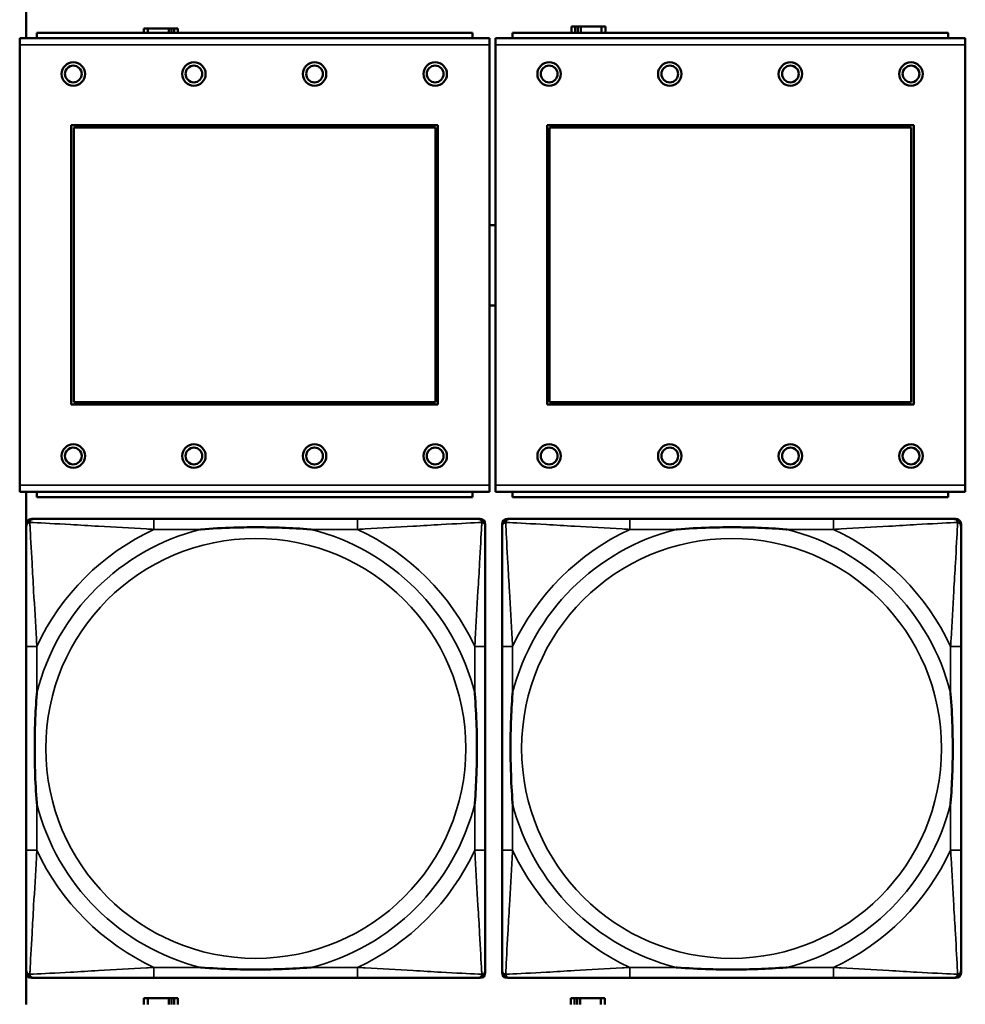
# Model space of a CAD drawing. Header units: inches. Extents: x 1.9 to 64.4, y 1.6 to 69.2.
# Tile 206 of 256: x 33.8 to 35.2, y 56.6 to 58.1. Entities that reach past the tile are written whole.
import ezdxf

# ---------------------------------------------------------------- set-up
doc = ezdxf.new("R2010")
doc.units = ezdxf.units.IN
doc.header["$MEASUREMENT"] = 0
doc.layers.add('Visible (ANSI)', color=7, linetype='Continuous', lineweight=50)
doc.layers.add('Visible Narrow (ANSI)', color=7, linetype='Continuous', lineweight=35)

msp = doc.modelspace()

# ---------------------------------------------------------------- linework, layer by layer
at = {"layer": 'Visible (ANSI)'}
for p, q in [((33.8071, 58.0534), (33.8071, 58.8163)), ((34.4729, 58.0614), (33.8229, 58.0614)), ((33.8229, 58.0534), (33.8229, 58.0614)), ((33.9884, 58.0676), (33.9826, 58.0676)), ((33.9826, 58.0676), (33.9826, 58.0614)), ((33.9884, 58.0676), (34.0197, 58.0676)), ((33.9884, 58.0614), (33.9884, 58.0676)), ((34.0197, 58.0614), (34.0197, 58.0676)), ((34.0197, 58.0676), (34.0238, 58.0676)), ((34.0238, 58.0676), (34.0238, 58.0614)), ((34.0238, 58.0676), (34.0277, 58.0676)), ((34.0336, 58.0676), (34.0277, 58.0676)), ((34.0277, 58.0676), (34.0277, 58.0614)), ((34.0336, 58.0614), (34.0336, 58.0676)), ((34.4729, 58.0614), (34.4729, 58.0534)), ((35.1829, 58.0614), (34.5329, 58.0614)), ((34.5329, 58.0534), (34.5329, 58.0614)), ((34.6264, 58.0706), (34.6206, 58.0706)), ((34.6206, 58.0706), (34.6206, 58.0614)), ((34.6264, 58.0706), (34.6304, 58.0706)), ((34.6264, 58.0614), (34.6264, 58.0706)), ((34.6304, 58.0614), (34.6304, 58.0706)), ((34.6304, 58.0706), (34.6345, 58.0706)), ((34.6345, 58.0706), (34.6345, 58.0614)), ((34.6345, 58.0706), (34.6657, 58.0706)), ((34.6657, 58.0706), (34.6657, 58.0614)), ((34.6716, 58.0706), (34.6657, 58.0706)), ((34.6716, 58.0614), (34.6716, 58.0706)), ((35.1829, 58.0614), (35.1829, 58.0534)), ((34.4984, 58.0534), (33.7974, 58.0534)), ((33.7974, 58.0434), (33.7974, 58.0534)), ((34.4984, 58.0534), (34.4984, 58.0434)), ((35.2084, 58.0534), (34.5074, 58.0534)), ((34.5074, 58.0434), (34.5074, 58.0534)), ((35.2084, 58.0534), (35.2084, 58.0434)), ((33.7974, 58.0434), (33.7974, 57.3864)), ((34.4984, 57.3864), (34.4984, 58.0434)), ((34.5074, 58.0434), (34.5074, 57.3864)), ((35.2084, 57.3864), (35.2084, 58.0434)), ((33.8744, 57.5064), (33.8744, 57.9234)), ((33.8744, 57.9234), (34.4214, 57.9234)), ((33.878, 57.9198), (34.4178, 57.9198)), ((33.878, 57.51), (33.878, 57.9198)), ((34.4178, 57.9198), (34.4178, 57.51)), ((34.4214, 57.9234), (34.4214, 57.5064)), ((34.5844, 57.5064), (34.5844, 57.9234)), ((34.5844, 57.9234), (35.1314, 57.9234)), ((34.588, 57.9198), (35.1278, 57.9198)), ((34.588, 57.51), (34.588, 57.9198)), ((35.1278, 57.9198), (35.1278, 57.51)), ((35.1314, 57.9234), (35.1314, 57.5064)), ((34.4214, 57.5064), (33.8744, 57.5064)), ((34.4178, 57.51), (33.878, 57.51)), ((35.1314, 57.5064), (34.5844, 57.5064)), ((35.1278, 57.51), (34.588, 57.51)), ((33.7974, 57.3764), (33.7974, 57.3864)), ((34.4984, 57.3864), (34.4984, 57.3764)), ((34.5074, 57.3764), (34.5074, 57.3864)), ((35.2084, 57.3864), (35.2084, 57.3764)), ((33.7974, 57.3764), (34.4984, 57.3764)), ((33.8071, 56.6116), (33.8071, 57.3764)), ((33.8229, 57.3764), (33.8229, 57.3684)), ((34.4729, 57.3684), (34.4729, 57.3764)), ((34.5074, 57.3764), (35.2084, 57.3764)), ((34.5329, 57.3764), (34.5329, 57.3684)), ((35.1829, 57.3684), (35.1829, 57.3764)), ((34.4729, 57.3684), (33.8229, 57.3684)), ((35.1829, 57.3684), (34.5329, 57.3684)), ((33.8072, 56.6589), (33.8072, 57.3281)), ((33.8151, 57.336), (33.819, 57.336)), ((34.3017, 57.336), (33.9977, 57.336)), ((34.4804, 57.336), (34.4843, 57.336)), ((34.4922, 57.3281), (34.4922, 57.3242)), ((34.5172, 56.6589), (34.5172, 57.3281)), ((34.5251, 57.336), (34.529, 57.336)), ((35.0117, 57.336), (34.7077, 57.336)), ((35.1904, 57.336), (35.1943, 57.336)), ((35.2022, 57.3281), (35.2022, 57.3242)), ((33.8072, 57.1455), (33.8072, 56.8415)), ((34.4922, 56.8415), (34.4922, 57.1455)), ((34.5172, 57.1455), (34.5172, 56.8415)), ((35.2022, 56.8415), (35.2022, 57.1455)), ((34.4843, 56.651), (33.8151, 56.651)), ((33.9977, 56.651), (34.3017, 56.651)), ((34.4922, 56.6628), (34.4922, 56.6589)), ((35.1943, 56.651), (34.5251, 56.651)), ((34.7077, 56.651), (35.0117, 56.651)), ((35.2022, 56.6628), (35.2022, 56.6589)), ((33.9884, 56.6206), (33.9826, 56.6206)), ((33.9826, 56.6206), (33.9826, 56.6116)), ((33.9884, 56.6206), (34.0197, 56.6206)), ((33.9884, 56.6116), (33.9884, 56.6206)), ((34.0197, 56.6116), (34.0197, 56.6206)), ((34.0197, 56.6206), (34.0238, 56.6206)), ((34.0238, 56.6206), (34.0238, 56.6116)), ((34.0238, 56.6206), (34.0277, 56.6206)), ((34.0336, 56.6206), (34.0277, 56.6206)), ((34.0277, 56.6206), (34.0277, 56.6116)), ((34.0336, 56.6116), (34.0336, 56.6206)), ((34.6254, 56.6206), (34.6196, 56.6206)), ((34.6196, 56.6206), (34.6196, 56.6116)), ((34.6254, 56.6206), (34.6294, 56.6206)), ((34.6254, 56.6116), (34.6254, 56.6206)), ((34.6294, 56.6116), (34.6294, 56.6206)), ((34.6294, 56.6206), (34.6335, 56.6206)), ((34.6335, 56.6206), (34.6335, 56.6116)), ((34.6335, 56.6206), (34.6647, 56.6206)), ((34.6647, 56.6206), (34.6647, 56.6116)), ((34.6706, 56.6206), (34.6647, 56.6206)), ((34.6706, 56.6116), (34.6706, 56.6206))]:
    msp.add_line(p, q, dxfattribs=at)
for centre, radius in [((33.8774, 57.9998), 0.0175), ((34.0574, 57.9998), 0.0175), ((34.2374, 57.9998), 0.0175), ((34.4174, 57.9998), 0.0175), ((34.5874, 57.9998), 0.0175), ((34.7674, 57.9998), 0.0175), ((34.9474, 57.9998), 0.0175), ((35.1274, 57.9998), 0.0175), ((33.8774, 57.9998), 0.0125), ((34.0574, 57.9998), 0.0125), ((34.2374, 57.9998), 0.0125), ((34.4174, 57.9998), 0.0125), ((34.5874, 57.9998), 0.0125), ((34.7674, 57.9998), 0.0125), ((34.9474, 57.9998), 0.0125), ((35.1274, 57.9998), 0.0125), ((33.8774, 57.4298), 0.0175), ((34.0574, 57.4298), 0.0175), ((34.2374, 57.4298), 0.0175), ((34.4174, 57.4298), 0.0175), ((34.5874, 57.4298), 0.0175), ((34.7674, 57.4298), 0.0175), ((34.9474, 57.4298), 0.0175), ((35.1274, 57.4298), 0.0175), ((33.8774, 57.4298), 0.0125), ((34.0574, 57.4298), 0.0125), ((34.2374, 57.4298), 0.0125), ((34.4174, 57.4298), 0.0125), ((34.5874, 57.4298), 0.0125), ((34.7674, 57.4298), 0.0125), ((34.9474, 57.4298), 0.0125), ((35.1274, 57.4298), 0.0125)]:
    msp.add_circle(centre, radius, dxfattribs=at)
for centre, radius, start, end in [((34.5031, 57.7144), 0.06, 85.9286, 94.5311), ((34.5031, 57.7144), 0.06, 265.4689, 274.0714), ((33.8151, 57.3281), 0.00787, 90, 180), ((33.819, 57.3242), 0.0118, 90, 180), ((34.4804, 57.3242), 0.0118, 0, 90), ((34.4843, 57.3281), 0.00787, 0, 90), ((34.5251, 57.3281), 0.00787, 90, 180), ((34.529, 57.3242), 0.0118, 90, 180), ((35.1904, 57.3242), 0.0118, 0, 90), ((35.1943, 57.3281), 0.00787, 0, 90), ((33.819, 56.6628), 0.0118, 180, 270), ((33.8151, 56.6589), 0.00787, 180, 270), ((34.4804, 56.6628), 0.0118, 270, 360), ((34.4843, 56.6589), 0.00787, 270, 0), ((34.529, 56.6628), 0.0118, 180, 270), ((34.5251, 56.6589), 0.00787, 180, 270), ((35.1904, 56.6628), 0.0118, 270, 360), ((35.1943, 56.6589), 0.00787, 270, 0)]:
    msp.add_arc(centre, radius, start, end, dxfattribs=at)
for points, knots in [([(33.9977, 57.336), (33.9942, 57.336), (33.9906, 57.336), (33.987, 57.336), (33.9538, 57.336), (33.9201, 57.336), (33.8892, 57.336), (33.8623, 57.336), (33.8367, 57.336), (33.8233, 57.336), (33.8217, 57.336), (33.8202, 57.336), (33.819, 57.336)], [0, 0, 0, 0, 0.0272471, 0.0272471, 0.0272471, 0.2790553, 0.2790553, 0.2790553, 0.4988354, 0.4988354, 0.4988354, 0.5252205, 0.5252205, 0.5252205, 0.5252205]), ([(34.4804, 57.336), (34.4655, 57.336), (34.4239, 57.336), (34.3833, 57.336), (34.3567, 57.336), (34.3289, 57.336), (34.3017, 57.336)], [-0.5252205, -0.5252205, -0.5252205, -0.5252205, -0.20743, -0.20743, -0.20743, 0, 0, 0, 0]), ([(34.7077, 57.336), (34.7042, 57.336), (34.7006, 57.336), (34.697, 57.336), (34.6638, 57.336), (34.6301, 57.336), (34.5992, 57.336), (34.5723, 57.336), (34.5467, 57.336), (34.5333, 57.336), (34.5317, 57.336), (34.5302, 57.336), (34.529, 57.336)], [0, 0, 0, 0, 0.0272471, 0.0272471, 0.0272471, 0.2790553, 0.2790553, 0.2790553, 0.4988354, 0.4988354, 0.4988354, 0.5252205, 0.5252205, 0.5252205, 0.5252205]), ([(35.1904, 57.336), (35.1755, 57.336), (35.1339, 57.336), (35.0933, 57.336), (35.0667, 57.336), (35.0389, 57.336), (35.0117, 57.336)], [-0.5252205, -0.5252205, -0.5252205, -0.5252205, -0.20743, -0.20743, -0.20743, 0, 0, 0, 0]), ([(33.8072, 57.3242), (33.8072, 57.3093), (33.8072, 57.2677), (33.8072, 57.2271), (33.8072, 57.2005), (33.8072, 57.1727), (33.8072, 57.1455)], [-0.5252205, -0.5252205, -0.5252205, -0.5252205, -0.20743, -0.20743, -0.20743, 0, 0, 0, 0]), ([(34.067, 57.3203), (34.0674, 57.3203), (34.0678, 57.3203), (34.0843, 57.3216), (34.1004, 57.3224), (34.1234, 57.3231), (34.1301, 57.3233), (34.1392, 57.3234), (34.1417, 57.3234), (34.1458, 57.3234), (34.1474, 57.3234), (34.1505, 57.3234), (34.152, 57.3234), (34.1556, 57.3234), (34.1577, 57.3234), (34.1638, 57.3234), (34.168, 57.3233), (34.1777, 57.3231), (34.1833, 57.3229), (34.2031, 57.3222), (34.2171, 57.3214), (34.2316, 57.3203), (34.232, 57.3203), (34.2325, 57.3203)], [-0.416114, -0.416114, -0.416114, -0.416114, -0.4127691, -0.4127691, -0.2896446, -0.2896446, -0.2388934, -0.2388934, -0.2201881, -0.2201881, -0.2080204, -0.2080204, -0.196499, -0.196499, -0.1809939, -0.1809939, -0.149741, -0.149741, -0.1073162, -0.1073162, 0, 0, 0.0033356, 0.0033356, 0.0033356, 0.0033356]), ([(34.4922, 57.1455), (34.4922, 57.149), (34.4922, 57.1526), (34.4922, 57.1562), (34.4922, 57.1894), (34.4922, 57.2231), (34.4922, 57.254), (34.4922, 57.2809), (34.4922, 57.3065), (34.4922, 57.3199), (34.4922, 57.3215), (34.4922, 57.323), (34.4922, 57.3242)], [0, 0, 0, 0, 0.0272471, 0.0272471, 0.0272471, 0.2790553, 0.2790553, 0.2790553, 0.4988354, 0.4988354, 0.4988354, 0.5252205, 0.5252205, 0.5252205, 0.5252205]), ([(34.5172, 57.3242), (34.5172, 57.3093), (34.5172, 57.2677), (34.5172, 57.2271), (34.5172, 57.2005), (34.5172, 57.1727), (34.5172, 57.1455)], [-0.5252205, -0.5252205, -0.5252205, -0.5252205, -0.20743, -0.20743, -0.20743, 0, 0, 0, 0]), ([(34.777, 57.3203), (34.7774, 57.3203), (34.7778, 57.3203), (34.7943, 57.3216), (34.8104, 57.3224), (34.8334, 57.3231), (34.8401, 57.3233), (34.8492, 57.3234), (34.8517, 57.3234), (34.8558, 57.3234), (34.8574, 57.3234), (34.8605, 57.3234), (34.862, 57.3234), (34.8656, 57.3234), (34.8677, 57.3234), (34.8738, 57.3234), (34.878, 57.3233), (34.8877, 57.3231), (34.8933, 57.3229), (34.9131, 57.3222), (34.9271, 57.3214), (34.9416, 57.3203), (34.942, 57.3203), (34.9425, 57.3203)], [-0.416114, -0.416114, -0.416114, -0.416114, -0.4127691, -0.4127691, -0.2896446, -0.2896446, -0.2388934, -0.2388934, -0.2201881, -0.2201881, -0.2080204, -0.2080204, -0.196499, -0.196499, -0.1809939, -0.1809939, -0.149741, -0.149741, -0.1073162, -0.1073162, 0, 0, 0.0033356, 0.0033356, 0.0033356, 0.0033356]), ([(35.2022, 57.1455), (35.2022, 57.149), (35.2022, 57.1526), (35.2022, 57.1562), (35.2022, 57.1894), (35.2022, 57.2231), (35.2022, 57.254), (35.2022, 57.2809), (35.2022, 57.3065), (35.2022, 57.3199), (35.2022, 57.3215), (35.2022, 57.323), (35.2022, 57.3242)], [0, 0, 0, 0, 0.0272471, 0.0272471, 0.0272471, 0.2790553, 0.2790553, 0.2790553, 0.4988354, 0.4988354, 0.4988354, 0.5252205, 0.5252205, 0.5252205, 0.5252205]), ([(33.8229, 56.9108), (33.8229, 56.9112), (33.8229, 56.9116), (33.8216, 56.9281), (33.8208, 56.9442), (33.8201, 56.9671), (33.8199, 56.9738), (33.8198, 56.983), (33.8198, 56.9855), (33.8198, 56.9896), (33.8198, 56.9912), (33.8198, 56.9943), (33.8198, 56.9958), (33.8198, 56.9994), (33.8198, 57.0015), (33.8198, 57.0076), (33.8199, 57.0118), (33.8201, 57.0215), (33.8203, 57.0271), (33.821, 57.0469), (33.8218, 57.0609), (33.8229, 57.0754), (33.8229, 57.0758), (33.8229, 57.0762)], [-0.416114, -0.416114, -0.416114, -0.416114, -0.4127691, -0.4127691, -0.2896446, -0.2896446, -0.2388934, -0.2388934, -0.2201881, -0.2201881, -0.2080204, -0.2080204, -0.196499, -0.196499, -0.1809939, -0.1809939, -0.149741, -0.149741, -0.1073162, -0.1073162, 0, 0, 0.0033356, 0.0033356, 0.0033356, 0.0033356]), ([(34.4765, 57.0762), (34.4765, 57.0758), (34.4765, 57.0754), (34.4778, 57.0589), (34.4786, 57.0428), (34.4794, 57.0199), (34.4795, 57.0132), (34.4796, 57.004), (34.4796, 57.0015), (34.4796, 56.9974), (34.4797, 56.9958), (34.4797, 56.9927), (34.4797, 56.9912), (34.4796, 56.9876), (34.4796, 56.9856), (34.4796, 56.9794), (34.4795, 56.9752), (34.4793, 56.9655), (34.4791, 56.9599), (34.4784, 56.9402), (34.4776, 56.9261), (34.4765, 56.9116), (34.4765, 56.9112), (34.4765, 56.9108)], [-0.416114, -0.416114, -0.416114, -0.416114, -0.4127691, -0.4127691, -0.2896446, -0.2896446, -0.2388934, -0.2388934, -0.2201881, -0.2201881, -0.2080204, -0.2080204, -0.196499, -0.196499, -0.1809939, -0.1809939, -0.149741, -0.149741, -0.1073162, -0.1073162, 0, 0, 0.0033356, 0.0033356, 0.0033356, 0.0033356]), ([(34.5329, 56.9108), (34.5329, 56.9112), (34.5329, 56.9116), (34.5316, 56.9281), (34.5308, 56.9442), (34.5301, 56.9671), (34.5299, 56.9738), (34.5298, 56.983), (34.5298, 56.9855), (34.5298, 56.9896), (34.5298, 56.9912), (34.5298, 56.9943), (34.5298, 56.9958), (34.5298, 56.9994), (34.5298, 57.0015), (34.5298, 57.0076), (34.5299, 57.0118), (34.5301, 57.0215), (34.5303, 57.0271), (34.531, 57.0469), (34.5318, 57.0609), (34.5329, 57.0754), (34.5329, 57.0758), (34.5329, 57.0762)], [-0.416114, -0.416114, -0.416114, -0.416114, -0.4127691, -0.4127691, -0.2896446, -0.2896446, -0.2388934, -0.2388934, -0.2201881, -0.2201881, -0.2080204, -0.2080204, -0.196499, -0.196499, -0.1809939, -0.1809939, -0.149741, -0.149741, -0.1073162, -0.1073162, 0, 0, 0.0033356, 0.0033356, 0.0033356, 0.0033356]), ([(35.1865, 57.0762), (35.1865, 57.0758), (35.1865, 57.0754), (35.1878, 57.0589), (35.1886, 57.0428), (35.1894, 57.0199), (35.1895, 57.0132), (35.1896, 57.004), (35.1896, 57.0015), (35.1896, 56.9974), (35.1897, 56.9958), (35.1897, 56.9927), (35.1897, 56.9912), (35.1896, 56.9876), (35.1896, 56.9856), (35.1896, 56.9794), (35.1895, 56.9752), (35.1893, 56.9655), (35.1891, 56.9599), (35.1884, 56.9402), (35.1876, 56.9261), (35.1865, 56.9116), (35.1865, 56.9112), (35.1865, 56.9108)], [-0.416114, -0.416114, -0.416114, -0.416114, -0.4127691, -0.4127691, -0.2896446, -0.2896446, -0.2388934, -0.2388934, -0.2201881, -0.2201881, -0.2080204, -0.2080204, -0.196499, -0.196499, -0.1809939, -0.1809939, -0.149741, -0.149741, -0.1073162, -0.1073162, 0, 0, 0.0033356, 0.0033356, 0.0033356, 0.0033356]), ([(33.8072, 56.8415), (33.8072, 56.8143), (33.8072, 56.7865), (33.8072, 56.7599), (33.8072, 56.7193), (33.8072, 56.6777), (33.8072, 56.6628)], [3.9382945, 3.9382945, 3.9382945, 3.9382945, 4.1457245, 4.1457245, 4.1457245, 4.463515, 4.463515, 4.463515, 4.463515]), ([(34.4922, 56.6628), (34.4922, 56.6777), (34.4922, 56.7193), (34.4922, 56.7599), (34.4922, 56.7865), (34.4922, 56.8143), (34.4922, 56.8415)], [-0.5252205, -0.5252205, -0.5252205, -0.5252205, -0.20743, -0.20743, -0.20743, 0, 0, 0, 0]), ([(34.5172, 56.8415), (34.5172, 56.8143), (34.5172, 56.7865), (34.5172, 56.7599), (34.5172, 56.7193), (34.5172, 56.6777), (34.5172, 56.6628)], [3.9382945, 3.9382945, 3.9382945, 3.9382945, 4.1457245, 4.1457245, 4.1457245, 4.463515, 4.463515, 4.463515, 4.463515]), ([(35.2022, 56.6628), (35.2022, 56.6777), (35.2022, 56.7193), (35.2022, 56.7599), (35.2022, 56.7865), (35.2022, 56.8143), (35.2022, 56.8415)], [-0.5252205, -0.5252205, -0.5252205, -0.5252205, -0.20743, -0.20743, -0.20743, 0, 0, 0, 0]), ([(34.2325, 56.6667), (34.232, 56.6667), (34.2316, 56.6667), (34.2171, 56.6656), (34.2031, 56.6648), (34.1833, 56.6641), (34.1777, 56.6639), (34.168, 56.6637), (34.1638, 56.6636), (34.1577, 56.6636), (34.1556, 56.6636), (34.152, 56.6636), (34.1505, 56.6636), (34.1474, 56.6636), (34.1458, 56.6636), (34.1417, 56.6636), (34.1392, 56.6636), (34.1301, 56.6637), (34.1234, 56.6639), (34.1004, 56.6646), (34.0843, 56.6654), (34.0678, 56.6667), (34.0674, 56.6667), (34.067, 56.6667)], [-0.4149464, -0.4149464, -0.4149464, -0.4149464, -0.41162, -0.41162, -0.3046026, -0.3046026, -0.2622958, -0.2622958, -0.23113, -0.23113, -0.215668, -0.215668, -0.2041787, -0.2041787, -0.1920448, -0.1920448, -0.1733916, -0.1733916, -0.1227817, -0.1227817, 0, 0, 0.0033356, 0.0033356, 0.0033356, 0.0033356]), ([(34.9425, 56.6667), (34.942, 56.6667), (34.9416, 56.6667), (34.9271, 56.6656), (34.9131, 56.6648), (34.8933, 56.6641), (34.8877, 56.6639), (34.878, 56.6637), (34.8738, 56.6636), (34.8677, 56.6636), (34.8656, 56.6636), (34.862, 56.6636), (34.8605, 56.6636), (34.8574, 56.6636), (34.8558, 56.6636), (34.8517, 56.6636), (34.8492, 56.6636), (34.8401, 56.6637), (34.8334, 56.6639), (34.8104, 56.6646), (34.7943, 56.6654), (34.7778, 56.6667), (34.7774, 56.6667), (34.777, 56.6667)], [-0.4149464, -0.4149464, -0.4149464, -0.4149464, -0.41162, -0.41162, -0.3046026, -0.3046026, -0.2622958, -0.2622958, -0.23113, -0.23113, -0.215668, -0.215668, -0.2041787, -0.2041787, -0.1920448, -0.1920448, -0.1733916, -0.1733916, -0.1227817, -0.1227817, 0, 0, 0.0033356, 0.0033356, 0.0033356, 0.0033356]), ([(33.819, 56.651), (33.8339, 56.651), (33.8755, 56.651), (33.9161, 56.651), (33.9427, 56.651), (33.9705, 56.651), (33.9977, 56.651)], [-0.5252205, -0.5252205, -0.5252205, -0.5252205, -0.20743, -0.20743, -0.20743, 0, 0, 0, 0]), ([(34.3017, 56.651), (34.3289, 56.651), (34.3567, 56.651), (34.3833, 56.651), (34.4239, 56.651), (34.4655, 56.651), (34.4804, 56.651)], [3.9382945, 3.9382945, 3.9382945, 3.9382945, 4.1457245, 4.1457245, 4.1457245, 4.463515, 4.463515, 4.463515, 4.463515]), ([(34.529, 56.651), (34.5439, 56.651), (34.5855, 56.651), (34.6261, 56.651), (34.6527, 56.651), (34.6805, 56.651), (34.7077, 56.651)], [-0.5252205, -0.5252205, -0.5252205, -0.5252205, -0.20743, -0.20743, -0.20743, 0, 0, 0, 0]), ([(35.0117, 56.651), (35.0389, 56.651), (35.0667, 56.651), (35.0933, 56.651), (35.1339, 56.651), (35.1755, 56.651), (35.1904, 56.651)], [3.9382945, 3.9382945, 3.9382945, 3.9382945, 4.1457245, 4.1457245, 4.1457245, 4.463515, 4.463515, 4.463515, 4.463515])]:
    msp.add_open_spline(points, degree=3, knots=knots, dxfattribs=at)
at = {"layer": 'Visible Narrow (ANSI)'}
for p, q in [((33.7974, 58.0434), (34.4984, 58.0434)), ((34.5074, 58.0434), (35.2084, 58.0434)), ((34.4984, 57.3864), (33.7974, 57.3864)), ((35.2084, 57.3864), (34.5074, 57.3864)), ((33.9977, 57.336), (33.9977, 57.3203)), ((34.3017, 57.336), (34.3017, 57.3203)), ((34.7077, 57.336), (34.7077, 57.3203)), ((35.0117, 57.336), (35.0117, 57.3203)), ((33.9977, 57.3203), (34.067, 57.3203)), ((34.2325, 57.3203), (34.3017, 57.3203)), ((34.7077, 57.3203), (34.777, 57.3203)), ((34.9425, 57.3203), (35.0117, 57.3203)), ((33.8229, 57.1455), (33.8072, 57.1455)), ((33.8229, 57.0762), (33.8229, 57.1455)), ((34.4922, 57.1455), (34.4765, 57.1455)), ((34.4765, 57.1455), (34.4765, 57.0762)), ((34.5329, 57.1455), (34.5172, 57.1455)), ((34.5329, 57.0762), (34.5329, 57.1455)), ((35.2022, 57.1455), (35.1865, 57.1455)), ((35.1865, 57.1455), (35.1865, 57.0762)), ((33.8229, 56.8415), (33.8229, 56.9108)), ((34.4765, 56.9108), (34.4765, 56.8415)), ((34.5329, 56.8415), (34.5329, 56.9108)), ((35.1865, 56.9108), (35.1865, 56.8415)), ((33.8229, 56.8415), (33.8072, 56.8415)), ((34.4922, 56.8415), (34.4765, 56.8415)), ((34.5329, 56.8415), (34.5172, 56.8415)), ((35.2022, 56.8415), (35.1865, 56.8415)), ((33.9977, 56.6667), (33.9977, 56.651)), ((34.067, 56.6667), (33.9977, 56.6667)), ((34.3017, 56.6667), (34.2325, 56.6667)), ((34.3017, 56.6667), (34.3017, 56.651)), ((34.7077, 56.6667), (34.7077, 56.651)), ((34.777, 56.6667), (34.7077, 56.6667)), ((35.0117, 56.6667), (34.9425, 56.6667)), ((35.0117, 56.6667), (35.0117, 56.651))]:
    msp.add_line(p, q, dxfattribs=at)
for centre in [(34.1497, 56.9935), (34.8597, 56.9935)]:
    msp.add_circle(centre, 0.3133, dxfattribs=at)
for centre, radius, start, end in [((34.1497, 56.9935), 0.3371, 104.2103, 165.7897), ((34.1497, 56.9935), 0.3604, 114.9407, 155.0593), ((34.1497, 56.9935), 0.3371, 14.2103, 75.7897), ((34.1497, 56.9935), 0.3604, 24.9407, 65.0593), ((34.8597, 56.9935), 0.3371, 104.2103, 165.7897), ((34.8597, 56.9935), 0.3604, 114.9407, 155.0593), ((34.8597, 56.9935), 0.3371, 14.2103, 75.7897), ((34.8597, 56.9935), 0.3604, 24.9407, 65.0593), ((34.1497, 56.9935), 0.3371, 194.2103, 255.7897), ((34.1497, 56.9935), 0.3371, 284.2103, 345.7897), ((34.8597, 56.9935), 0.3371, 194.2103, 255.7897), ((34.8597, 56.9935), 0.3371, 284.2103, 345.7897), ((34.1497, 56.9935), 0.3604, 204.9407, 245.0593), ((34.1497, 56.9935), 0.3604, 294.9407, 335.0593), ((34.8597, 56.9935), 0.3604, 204.9407, 245.0593), ((34.8597, 56.9935), 0.3604, 294.9407, 335.0593)]:
    msp.add_arc(centre, radius, start, end, dxfattribs=at)
for points, knots in [([(33.8072, 57.3242), (33.8072, 57.3248), (33.8073, 57.3254), (33.8075, 57.3264), (33.8077, 57.3268), (33.808, 57.3275), (33.8081, 57.3277), (33.8084, 57.3281), (33.8085, 57.3282), (33.8088, 57.3286), (33.8091, 57.3289), (33.8098, 57.3295), (33.8103, 57.3298), (33.8114, 57.3303), (33.8119, 57.3306), (33.8125, 57.3307)], [-0.02627331, -0.02627331, -0.02627331, -0.02627331, -0.02158775, -0.02158775, -0.01736415, -0.01736415, -0.0147244, -0.0147244, -0.01307456, -0.01307456, -0.00977487, -0.00977487, -0.00449537, -0.00449537, 0.00012419, 0.00012419, 0.00012419, 0.00012419]), ([(33.8125, 57.3307), (33.8127, 57.3313), (33.8129, 57.3319), (33.8134, 57.3329), (33.8137, 57.3334), (33.8143, 57.3341), (33.8146, 57.3344), (33.815, 57.3347), (33.8151, 57.3348), (33.8155, 57.3351), (33.8158, 57.3352), (33.8164, 57.3355), (33.8168, 57.3357), (33.8178, 57.3359), (33.8184, 57.336), (33.819, 57.336)], [-0.00012419, -0.00012419, -0.00012419, -0.00012419, 0.00449537, 0.00449537, 0.00977487, 0.00977487, 0.01307456, 0.01307456, 0.0147244, 0.0147244, 0.01736415, 0.01736415, 0.02158775, 0.02158775, 0.02627331, 0.02627331, 0.02627331, 0.02627331]), ([(33.8229, 57.1455), (33.8227, 57.1492), (33.8225, 57.153), (33.821, 57.1803), (33.8196, 57.2045), (33.8174, 57.2424), (33.8166, 57.2564), (33.8146, 57.2916), (33.8135, 57.3118), (33.8127, 57.3272), (33.8126, 57.329), (33.8125, 57.3307)], [0, 0, 0, 0, 0.0278591, 0.0278591, 0.201273, 0.201273, 0.3066357, 0.3066357, 0.475216, 0.475216, 0.5007189, 0.5007189, 0.5007189, 0.5007189]), ([(33.8125, 57.3307), (33.8142, 57.3306), (33.816, 57.3305), (33.8314, 57.3297), (33.8516, 57.3287), (33.8868, 57.3267), (33.9008, 57.3258), (33.9387, 57.3236), (33.9629, 57.3222), (33.9902, 57.3207), (33.994, 57.3205), (33.9977, 57.3203)], [-0.5007189, -0.5007189, -0.5007189, -0.5007189, -0.475216, -0.475216, -0.3066357, -0.3066357, -0.201273, -0.201273, -0.0278591, -0.0278591, 0, 0, 0, 0]), ([(34.3017, 57.3203), (34.3054, 57.3205), (34.3092, 57.3207), (34.3365, 57.3222), (34.3607, 57.3236), (34.3986, 57.3258), (34.4126, 57.3267), (34.4479, 57.3287), (34.468, 57.3297), (34.4834, 57.3305), (34.4852, 57.3306), (34.4869, 57.3307)], [0, 0, 0, 0, 0.0278591, 0.0278591, 0.201273, 0.201273, 0.3066357, 0.3066357, 0.475216, 0.475216, 0.5007189, 0.5007189, 0.5007189, 0.5007189]), ([(34.4869, 57.3307), (34.4869, 57.329), (34.4868, 57.3272), (34.4859, 57.3118), (34.4849, 57.2916), (34.4829, 57.2564), (34.482, 57.2424), (34.4798, 57.2045), (34.4784, 57.1803), (34.4769, 57.153), (34.4767, 57.1492), (34.4765, 57.1455)], [-0.5007189, -0.5007189, -0.5007189, -0.5007189, -0.475216, -0.475216, -0.3066357, -0.3066357, -0.201273, -0.201273, -0.0278591, -0.0278591, 0, 0, 0, 0]), ([(34.4804, 57.336), (34.481, 57.336), (34.4816, 57.3359), (34.4826, 57.3357), (34.483, 57.3355), (34.4837, 57.3352), (34.4839, 57.3351), (34.4843, 57.3348), (34.4844, 57.3347), (34.4848, 57.3344), (34.4851, 57.3341), (34.4857, 57.3334), (34.486, 57.3329), (34.4865, 57.3319), (34.4868, 57.3313), (34.4869, 57.3307)], [-0.02627331, -0.02627331, -0.02627331, -0.02627331, -0.02158775, -0.02158775, -0.01736415, -0.01736415, -0.0147244, -0.0147244, -0.01307456, -0.01307456, -0.00977487, -0.00977487, -0.00449537, -0.00449537, 0.00012419, 0.00012419, 0.00012419, 0.00012419]), ([(34.4869, 57.3307), (34.4875, 57.3306), (34.4881, 57.3303), (34.4891, 57.3298), (34.4896, 57.3295), (34.4903, 57.3289), (34.4906, 57.3286), (34.4909, 57.3282), (34.491, 57.3281), (34.4913, 57.3277), (34.4914, 57.3275), (34.4917, 57.3268), (34.4919, 57.3264), (34.4922, 57.3254), (34.4922, 57.3248), (34.4922, 57.3242)], [-0.00012419, -0.00012419, -0.00012419, -0.00012419, 0.00449537, 0.00449537, 0.00977487, 0.00977487, 0.01307456, 0.01307456, 0.0147244, 0.0147244, 0.01736415, 0.01736415, 0.02158775, 0.02158775, 0.02627331, 0.02627331, 0.02627331, 0.02627331]), ([(34.5172, 57.3242), (34.5172, 57.3248), (34.5173, 57.3254), (34.5175, 57.3264), (34.5177, 57.3268), (34.518, 57.3275), (34.5181, 57.3277), (34.5184, 57.3281), (34.5185, 57.3282), (34.5188, 57.3286), (34.5191, 57.3289), (34.5198, 57.3295), (34.5203, 57.3298), (34.5214, 57.3303), (34.5219, 57.3306), (34.5225, 57.3307)], [-0.02627331, -0.02627331, -0.02627331, -0.02627331, -0.02158775, -0.02158775, -0.01736415, -0.01736415, -0.0147244, -0.0147244, -0.01307456, -0.01307456, -0.00977487, -0.00977487, -0.00449537, -0.00449537, 0.00012419, 0.00012419, 0.00012419, 0.00012419]), ([(34.5225, 57.3307), (34.5227, 57.3313), (34.5229, 57.3319), (34.5234, 57.3329), (34.5237, 57.3334), (34.5243, 57.3341), (34.5246, 57.3344), (34.525, 57.3347), (34.5251, 57.3348), (34.5255, 57.3351), (34.5258, 57.3352), (34.5264, 57.3355), (34.5268, 57.3357), (34.5278, 57.3359), (34.5284, 57.336), (34.529, 57.336)], [-0.00012419, -0.00012419, -0.00012419, -0.00012419, 0.00449537, 0.00449537, 0.00977487, 0.00977487, 0.01307456, 0.01307456, 0.0147244, 0.0147244, 0.01736415, 0.01736415, 0.02158775, 0.02158775, 0.02627331, 0.02627331, 0.02627331, 0.02627331]), ([(34.5329, 57.1455), (34.5327, 57.1492), (34.5325, 57.153), (34.531, 57.1803), (34.5296, 57.2045), (34.5274, 57.2424), (34.5266, 57.2564), (34.5246, 57.2916), (34.5235, 57.3118), (34.5227, 57.3272), (34.5226, 57.329), (34.5225, 57.3307)], [0, 0, 0, 0, 0.0278591, 0.0278591, 0.201273, 0.201273, 0.3066357, 0.3066357, 0.475216, 0.475216, 0.5007189, 0.5007189, 0.5007189, 0.5007189]), ([(34.5225, 57.3307), (34.5242, 57.3306), (34.526, 57.3305), (34.5414, 57.3297), (34.5616, 57.3287), (34.5968, 57.3267), (34.6108, 57.3258), (34.6487, 57.3236), (34.6729, 57.3222), (34.7002, 57.3207), (34.704, 57.3205), (34.7077, 57.3203)], [-0.5007189, -0.5007189, -0.5007189, -0.5007189, -0.475216, -0.475216, -0.3066357, -0.3066357, -0.201273, -0.201273, -0.0278591, -0.0278591, 0, 0, 0, 0]), ([(35.0117, 57.3203), (35.0154, 57.3205), (35.0192, 57.3207), (35.0465, 57.3222), (35.0707, 57.3236), (35.1086, 57.3258), (35.1226, 57.3267), (35.1579, 57.3287), (35.178, 57.3297), (35.1934, 57.3305), (35.1952, 57.3306), (35.1969, 57.3307)], [0, 0, 0, 0, 0.0278591, 0.0278591, 0.201273, 0.201273, 0.3066357, 0.3066357, 0.475216, 0.475216, 0.5007189, 0.5007189, 0.5007189, 0.5007189]), ([(35.1969, 57.3307), (35.1969, 57.329), (35.1968, 57.3272), (35.1959, 57.3118), (35.1949, 57.2916), (35.1929, 57.2564), (35.192, 57.2424), (35.1898, 57.2045), (35.1884, 57.1803), (35.1869, 57.153), (35.1867, 57.1492), (35.1865, 57.1455)], [-0.5007189, -0.5007189, -0.5007189, -0.5007189, -0.475216, -0.475216, -0.3066357, -0.3066357, -0.201273, -0.201273, -0.0278591, -0.0278591, 0, 0, 0, 0]), ([(35.1904, 57.336), (35.191, 57.336), (35.1916, 57.3359), (35.1926, 57.3357), (35.193, 57.3355), (35.1937, 57.3352), (35.1939, 57.3351), (35.1943, 57.3348), (35.1944, 57.3347), (35.1948, 57.3344), (35.1951, 57.3341), (35.1957, 57.3334), (35.196, 57.3329), (35.1965, 57.3319), (35.1968, 57.3313), (35.1969, 57.3307)], [-0.02627331, -0.02627331, -0.02627331, -0.02627331, -0.02158775, -0.02158775, -0.01736415, -0.01736415, -0.0147244, -0.0147244, -0.01307456, -0.01307456, -0.00977487, -0.00977487, -0.00449537, -0.00449537, 0.00012419, 0.00012419, 0.00012419, 0.00012419]), ([(35.1969, 57.3307), (35.1975, 57.3306), (35.1981, 57.3303), (35.1991, 57.3298), (35.1996, 57.3295), (35.2003, 57.3289), (35.2006, 57.3286), (35.2009, 57.3282), (35.201, 57.3281), (35.2013, 57.3277), (35.2014, 57.3275), (35.2017, 57.3268), (35.2019, 57.3264), (35.2022, 57.3254), (35.2022, 57.3248), (35.2022, 57.3242)], [-0.00012419, -0.00012419, -0.00012419, -0.00012419, 0.00449537, 0.00449537, 0.00977487, 0.00977487, 0.01307456, 0.01307456, 0.0147244, 0.0147244, 0.01736415, 0.01736415, 0.02158775, 0.02158775, 0.02627331, 0.02627331, 0.02627331, 0.02627331]), ([(33.8125, 56.6563), (33.8126, 56.658), (33.8127, 56.6598), (33.8135, 56.6752), (33.8146, 56.6954), (33.8166, 56.7306), (33.8174, 56.7446), (33.8196, 56.7825), (33.821, 56.8067), (33.8225, 56.834), (33.8227, 56.8378), (33.8229, 56.8415)], [-4.4390134, -4.4390134, -4.4390134, -4.4390134, -4.4135105, -4.4135105, -4.2449302, -4.2449302, -4.1395675, -4.1395675, -3.9661536, -3.9661536, -3.9382945, -3.9382945, -3.9382945, -3.9382945]), ([(34.4765, 56.8415), (34.4767, 56.8378), (34.4769, 56.834), (34.4784, 56.8067), (34.4798, 56.7825), (34.482, 56.7446), (34.4829, 56.7306), (34.4849, 56.6954), (34.4859, 56.6752), (34.4868, 56.6598), (34.4869, 56.658), (34.4869, 56.6563)], [0, 0, 0, 0, 0.0278591, 0.0278591, 0.201273, 0.201273, 0.3066357, 0.3066357, 0.475216, 0.475216, 0.5007189, 0.5007189, 0.5007189, 0.5007189]), ([(34.5225, 56.6563), (34.5226, 56.658), (34.5227, 56.6598), (34.5235, 56.6752), (34.5246, 56.6954), (34.5266, 56.7306), (34.5274, 56.7446), (34.5296, 56.7825), (34.531, 56.8067), (34.5325, 56.834), (34.5327, 56.8378), (34.5329, 56.8415)], [-4.4390134, -4.4390134, -4.4390134, -4.4390134, -4.4135105, -4.4135105, -4.2449302, -4.2449302, -4.1395675, -4.1395675, -3.9661536, -3.9661536, -3.9382945, -3.9382945, -3.9382945, -3.9382945]), ([(35.1865, 56.8415), (35.1867, 56.8378), (35.1869, 56.834), (35.1884, 56.8067), (35.1898, 56.7825), (35.192, 56.7446), (35.1929, 56.7306), (35.1949, 56.6954), (35.1959, 56.6752), (35.1968, 56.6598), (35.1969, 56.658), (35.1969, 56.6563)], [0, 0, 0, 0, 0.0278591, 0.0278591, 0.201273, 0.201273, 0.3066357, 0.3066357, 0.475216, 0.475216, 0.5007189, 0.5007189, 0.5007189, 0.5007189]), ([(33.9977, 56.6667), (33.994, 56.6665), (33.9902, 56.6663), (33.9629, 56.6648), (33.9387, 56.6634), (33.9008, 56.6612), (33.8868, 56.6603), (33.8516, 56.6584), (33.8314, 56.6573), (33.816, 56.6565), (33.8142, 56.6564), (33.8125, 56.6563)], [0, 0, 0, 0, 0.0278591, 0.0278591, 0.201273, 0.201273, 0.3066357, 0.3066357, 0.475216, 0.475216, 0.5007189, 0.5007189, 0.5007189, 0.5007189]), ([(34.4869, 56.6563), (34.4852, 56.6564), (34.4834, 56.6565), (34.468, 56.6573), (34.4479, 56.6584), (34.4126, 56.6603), (34.3986, 56.6612), (34.3607, 56.6634), (34.3365, 56.6648), (34.3092, 56.6663), (34.3054, 56.6665), (34.3017, 56.6667)], [-4.4390134, -4.4390134, -4.4390134, -4.4390134, -4.4135105, -4.4135105, -4.2449302, -4.2449302, -4.1395675, -4.1395675, -3.9661536, -3.9661536, -3.9382945, -3.9382945, -3.9382945, -3.9382945]), ([(34.7077, 56.6667), (34.704, 56.6665), (34.7002, 56.6663), (34.6729, 56.6648), (34.6487, 56.6634), (34.6108, 56.6612), (34.5968, 56.6603), (34.5616, 56.6584), (34.5414, 56.6573), (34.526, 56.6565), (34.5242, 56.6564), (34.5225, 56.6563)], [0, 0, 0, 0, 0.0278591, 0.0278591, 0.201273, 0.201273, 0.3066357, 0.3066357, 0.475216, 0.475216, 0.5007189, 0.5007189, 0.5007189, 0.5007189]), ([(35.1969, 56.6563), (35.1952, 56.6564), (35.1934, 56.6565), (35.178, 56.6573), (35.1579, 56.6584), (35.1226, 56.6603), (35.1086, 56.6612), (35.0707, 56.6634), (35.0465, 56.6648), (35.0192, 56.6663), (35.0154, 56.6665), (35.0117, 56.6667)], [-4.4390134, -4.4390134, -4.4390134, -4.4390134, -4.4135105, -4.4135105, -4.2449302, -4.2449302, -4.1395675, -4.1395675, -3.9661536, -3.9661536, -3.9382945, -3.9382945, -3.9382945, -3.9382945]), ([(33.8125, 56.6563), (33.8119, 56.6564), (33.8114, 56.6567), (33.8103, 56.6572), (33.8098, 56.6575), (33.8091, 56.6581), (33.8088, 56.6584), (33.8085, 56.6588), (33.8084, 56.6589), (33.8081, 56.6593), (33.808, 56.6595), (33.8077, 56.6602), (33.8075, 56.6606), (33.8073, 56.6616), (33.8072, 56.6622), (33.8072, 56.6628)], [-0.00012419, -0.00012419, -0.00012419, -0.00012419, 0.00449537, 0.00449537, 0.00977487, 0.00977487, 0.01307456, 0.01307456, 0.0147244, 0.0147244, 0.01736415, 0.01736415, 0.02158775, 0.02158775, 0.02627331, 0.02627331, 0.02627331, 0.02627331]), ([(33.819, 56.651), (33.8184, 56.651), (33.8178, 56.6511), (33.8168, 56.6513), (33.8164, 56.6515), (33.8158, 56.6518), (33.8155, 56.6519), (33.8151, 56.6522), (33.815, 56.6523), (33.8146, 56.6526), (33.8143, 56.6529), (33.8137, 56.6536), (33.8134, 56.6541), (33.8129, 56.6551), (33.8127, 56.6557), (33.8125, 56.6563)], [-0.02627331, -0.02627331, -0.02627331, -0.02627331, -0.02158775, -0.02158775, -0.01736415, -0.01736415, -0.0147244, -0.0147244, -0.01307456, -0.01307456, -0.00977487, -0.00977487, -0.00449537, -0.00449537, 0.00012419, 0.00012419, 0.00012419, 0.00012419]), ([(34.4869, 56.6563), (34.4868, 56.6557), (34.4865, 56.6551), (34.486, 56.6541), (34.4857, 56.6536), (34.4851, 56.6529), (34.4848, 56.6526), (34.4844, 56.6523), (34.4843, 56.6522), (34.4839, 56.6519), (34.4837, 56.6518), (34.483, 56.6515), (34.4826, 56.6513), (34.4816, 56.6511), (34.481, 56.651), (34.4804, 56.651)], [-0.00012419, -0.00012419, -0.00012419, -0.00012419, 0.00449537, 0.00449537, 0.00977487, 0.00977487, 0.01307456, 0.01307456, 0.0147244, 0.0147244, 0.01736415, 0.01736415, 0.02158775, 0.02158775, 0.02627331, 0.02627331, 0.02627331, 0.02627331]), ([(34.4922, 56.6628), (34.4922, 56.6622), (34.4922, 56.6616), (34.4919, 56.6606), (34.4917, 56.6602), (34.4914, 56.6595), (34.4913, 56.6593), (34.491, 56.6589), (34.4909, 56.6588), (34.4906, 56.6584), (34.4903, 56.6581), (34.4896, 56.6575), (34.4891, 56.6572), (34.4881, 56.6567), (34.4875, 56.6564), (34.4869, 56.6563)], [-0.02627331, -0.02627331, -0.02627331, -0.02627331, -0.02158775, -0.02158775, -0.01736415, -0.01736415, -0.0147244, -0.0147244, -0.01307456, -0.01307456, -0.00977487, -0.00977487, -0.00449537, -0.00449537, 0.00012419, 0.00012419, 0.00012419, 0.00012419]), ([(34.5225, 56.6563), (34.5219, 56.6564), (34.5214, 56.6567), (34.5203, 56.6572), (34.5198, 56.6575), (34.5191, 56.6581), (34.5188, 56.6584), (34.5185, 56.6588), (34.5184, 56.6589), (34.5181, 56.6593), (34.518, 56.6595), (34.5177, 56.6602), (34.5175, 56.6606), (34.5173, 56.6616), (34.5172, 56.6622), (34.5172, 56.6628)], [-0.00012419, -0.00012419, -0.00012419, -0.00012419, 0.00449537, 0.00449537, 0.00977487, 0.00977487, 0.01307456, 0.01307456, 0.0147244, 0.0147244, 0.01736415, 0.01736415, 0.02158775, 0.02158775, 0.02627331, 0.02627331, 0.02627331, 0.02627331]), ([(34.529, 56.651), (34.5284, 56.651), (34.5278, 56.6511), (34.5268, 56.6513), (34.5264, 56.6515), (34.5258, 56.6518), (34.5255, 56.6519), (34.5251, 56.6522), (34.525, 56.6523), (34.5246, 56.6526), (34.5243, 56.6529), (34.5237, 56.6536), (34.5234, 56.6541), (34.5229, 56.6551), (34.5227, 56.6557), (34.5225, 56.6563)], [-0.02627331, -0.02627331, -0.02627331, -0.02627331, -0.02158775, -0.02158775, -0.01736415, -0.01736415, -0.0147244, -0.0147244, -0.01307456, -0.01307456, -0.00977487, -0.00977487, -0.00449537, -0.00449537, 0.00012419, 0.00012419, 0.00012419, 0.00012419]), ([(35.1969, 56.6563), (35.1968, 56.6557), (35.1965, 56.6551), (35.196, 56.6541), (35.1957, 56.6536), (35.1951, 56.6529), (35.1948, 56.6526), (35.1944, 56.6523), (35.1943, 56.6522), (35.1939, 56.6519), (35.1937, 56.6518), (35.193, 56.6515), (35.1926, 56.6513), (35.1916, 56.6511), (35.191, 56.651), (35.1904, 56.651)], [-0.00012419, -0.00012419, -0.00012419, -0.00012419, 0.00449537, 0.00449537, 0.00977487, 0.00977487, 0.01307456, 0.01307456, 0.0147244, 0.0147244, 0.01736415, 0.01736415, 0.02158775, 0.02158775, 0.02627331, 0.02627331, 0.02627331, 0.02627331]), ([(35.2022, 56.6628), (35.2022, 56.6622), (35.2022, 56.6616), (35.2019, 56.6606), (35.2017, 56.6602), (35.2014, 56.6595), (35.2013, 56.6593), (35.201, 56.6589), (35.2009, 56.6588), (35.2006, 56.6584), (35.2003, 56.6581), (35.1996, 56.6575), (35.1991, 56.6572), (35.1981, 56.6567), (35.1975, 56.6564), (35.1969, 56.6563)], [-0.02627331, -0.02627331, -0.02627331, -0.02627331, -0.02158775, -0.02158775, -0.01736415, -0.01736415, -0.0147244, -0.0147244, -0.01307456, -0.01307456, -0.00977487, -0.00977487, -0.00449537, -0.00449537, 0.00012419, 0.00012419, 0.00012419, 0.00012419])]:
    msp.add_open_spline(points, degree=3, knots=knots, dxfattribs=at)

doc.saveas('drawing.dxf')
